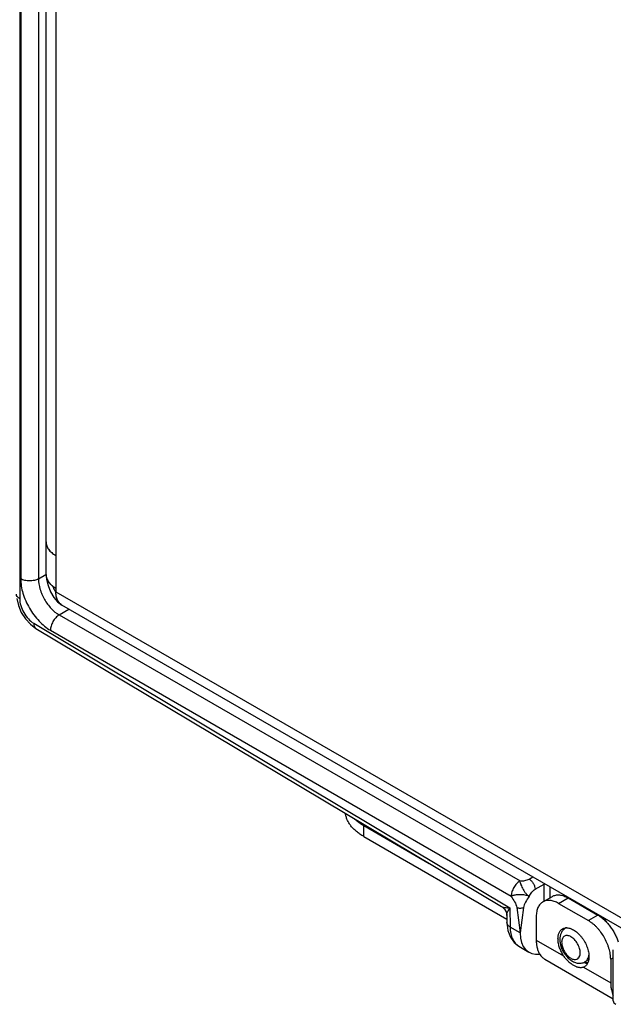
# Model space of a CAD drawing. Header units: inches. Extents: x 0 to 22, y 0 to 17.
# Tile 7 of 30: x 1.4 to 2.9, y 11.5 to 13.8. Entities that reach past the tile are written whole.
import ezdxf

# ---------------------------------------------------------------- set-up
doc = ezdxf.new("R2010")
doc.units = ezdxf.units.IN
doc.header["$LTSCALE"] = 1.21
doc.header["$MEASUREMENT"] = 0
doc.layers.get('0').update_dxf_attribs({"linetype": 'CONTINUOUS'})
for name, color, linetype in [('02___PRT_ALL_AXES', 7, 'CONTINUOUS'), ('03___PRT_ALL_CURVES', 7, 'CONTINUOUS'), ('FEATURES', 7, 'CONTINUOUS')]:
    doc.layers.add(name, color=color, linetype=linetype)

msp = doc.modelspace()

# ---------------------------------------------------------------- linework, layer by layer
at = {"color": 7, "linetype": 'CONTINUOUS'}
for p, q in [((1.4493, 14.8283), (1.4493, 12.452)), ((1.4516, 14.7783), (1.4516, 12.4994)), ((1.4938, 14.7782), (1.4938, 12.4992)), ((1.4938, 12.4992), (1.5117, 12.5097)), ((1.5431, 12.4134), (1.5664, 12.427)), ((1.5431, 12.4134), (2.6379, 11.7813)), ((1.4747, 12.3912), (1.4879, 12.3814)), ((1.4826, 12.3935), (2.6138, 11.7176)), ((1.4879, 12.3814), (2.5942, 11.7203)), ((1.5223, 12.3769), (2.6171, 11.7448)), ((2.6595, 11.7858), (2.6682, 11.7909)), ((2.6737, 11.7613), (2.6952, 11.7739)), ((2.6962, 11.7747), (2.6952, 11.7742)), ((2.6965, 11.7746), (2.6952, 11.7739)), ((2.6952, 11.7333), (2.6952, 11.7739)), ((2.7093, 11.7414), (2.7093, 11.7671)), ((2.6138, 11.7176), (2.6145, 11.6717)), ((2.6302, 11.7181), (2.6381, 11.6576)), ((2.6461, 11.718), (2.6381, 11.6576)), ((2.6063, 11.6993), (2.6066, 11.6823)), ((2.6066, 11.6823), (2.6066, 11.6823)), ((2.6381, 11.6576), (2.6145, 11.6717)), ((2.7473, 11.6697), (2.7459, 11.6689)), ((2.6351, 11.626), (2.6585, 11.612)), ((2.8595, 11.4962), (2.8595, 11.6176)), ((2.7899, 11.5872), (2.7945, 11.5856)), ((2.8009, 11.5937), (2.7921, 11.5888)), ((2.7943, 11.5877), (2.7921, 11.5888)), ((2.7986, 11.5864), (2.7943, 11.5877)), ((2.7945, 11.5856), (2.7981, 11.5849))]:
    msp.add_line(p, q, dxfattribs=at)
at = {"color": 3, "linetype": 'CONTINUOUS'}
for p, q in [((1.5118, 12.5095), (1.5118, 14.741)), ((1.5352, 14.7165), (1.5352, 12.4687)), ((1.5176, 12.5698), (1.5207, 12.5658)), ((1.5279, 12.4817), (1.5283, 12.4814)), ((1.5352, 12.4687), (2.931, 11.6628)), ((1.5381, 12.451), (1.5369, 12.4548)), ((2.8897, 11.663), (1.5497, 12.4367))]:
    msp.add_line(p, q, dxfattribs=at)
for points in [[(1.5118, 12.5096), (1.5127, 12.4987), (1.5166, 12.4832), (1.5228, 12.468)], [(1.5228, 12.468), (1.5305, 12.4549), (1.5391, 12.4447), (1.5497, 12.4367)]]:
    msp.add_lwpolyline(points, dxfattribs=at)
at = {"color": 7, "linetype": 'CONTINUOUS'}
for points in [[(1.4421, 12.4523), (1.4461, 12.4356), (1.4531, 12.4193), (1.4628, 12.4043), (1.4747, 12.3912)], [(2.5941, 11.7203), (2.5954, 11.7196), (2.6009, 11.7144), (2.6047, 11.7079), (2.6063, 11.7005), (2.6063, 11.6993)], [(2.6066, 11.6823), (2.6088, 11.6637), (2.6149, 11.6476), (2.6242, 11.6346), (2.6351, 11.626)]]:
    msp.add_lwpolyline(points, dxfattribs=at)
at = {"color": 3, "linetype": 'CONTINUOUS'}
msp.add_arc((1.5535, 12.5177), 0.044, 218.8071, 223.1308, dxfattribs=at)
at = {"color": 7, "linetype": 'CONTINUOUS'}
for centre, radius, start, end in [((2.7353, 11.774), 0.0401, 178.321, 180.15), ((2.7708, 11.6979), 0.0365, 96.4735, 100.1443), ((2.7786, 11.695), 0.0336, 95.8952, 97.7227), ((2.7217, 11.6027), 0.1445, 36.891, 41.1152), ((2.7107, 11.5956), 0.1594, 33.5792, 38.2278), ((2.7539, 11.6557), 0.0154, 114.4073, 121.2445), ((2.7901, 11.6434), 0.0578, 192.7882, 193.4196), ((2.7907, 11.6436), 0.0584, 193.4199, 194.2142), ((2.808, 11.6306), 0.0471, 246.0539, 247.3938)]:
    msp.add_arc(centre, radius, start, end, dxfattribs=at)
msp.add_ellipse((2.7094, 11.6981), major_axis=(0.0507, 0.0862), ratio=0.582439, start_param=-3.922737, end_param=-2.699546, dxfattribs=at)
at = {"color": 3, "linetype": 'CONTINUOUS'}
for points, knots in [([(1.5118, 12.5871), (1.5118, 12.5856), (1.512, 12.5825), (1.5132, 12.578), (1.5151, 12.5736), (1.5178, 12.5693), (1.5212, 12.5652), (1.5253, 12.5613), (1.53, 12.5577), (1.5334, 12.5555), (1.5352, 12.5544)], [0, 0, 0, 0, 0.10802, 0.218076, 0.331991, 0.451324, 0.577261, 0.710623, 0.851618, 1, 1, 1, 1]), ([(1.5118, 12.5871), (1.5118, 12.5858), (1.5119, 12.5833), (1.5125, 12.5809), (1.5128, 12.5796)], [0, 0, 0, 0, 0.496804, 1, 1, 1, 1]), ([(1.5118, 12.5096), (1.5118, 12.5091), (1.5118, 12.5071), (1.5121, 12.505), (1.5124, 12.5035)], [0, 0, 0, 0, 0.2489, 1, 1, 1, 1]), ([(1.5118, 12.5095), (1.5118, 12.5078), (1.5121, 12.5043), (1.5137, 12.4991), (1.5162, 12.4941), (1.5185, 12.491), (1.5197, 12.4895)], [0, 0, 0, 0, 0.236364, 0.478536, 0.731708, 1, 1, 1, 1]), ([(1.5124, 12.5035), (1.513, 12.5012), (1.5147, 12.4964), (1.5176, 12.4921), (1.5192, 12.4901)], [0, 0, 0, 0, 0.4826, 1, 1, 1, 1]), ([(1.5197, 12.4895), (1.5203, 12.4888), (1.5228, 12.4859), (1.5257, 12.4834), (1.528, 12.4817)], [0, 0, 0, 0, 0.239672, 1, 1, 1, 1]), ([(1.528, 12.4817), (1.5285, 12.4813), (1.5308, 12.4795), (1.5333, 12.478), (1.5352, 12.4769)], [0, 0, 0, 0, 0.243598, 1, 1, 1, 1]), ([(1.5283, 12.4814), (1.5284, 12.4808), (1.5287, 12.4795), (1.5294, 12.4776), (1.5302, 12.4756), (1.5308, 12.4742), (1.5312, 12.4736)], [0, 0, 0, 0, 0.220172, 0.468907, 0.733161, 1, 1, 1, 1]), ([(1.5312, 12.4736), (1.5315, 12.4731), (1.532, 12.472), (1.533, 12.4707), (1.534, 12.4695), (1.5348, 12.4689), (1.5352, 12.4687)], [0, 0, 0, 0, 0.282904, 0.548139, 0.788534, 1, 1, 1, 1]), ([(1.5497, 12.4367), (1.5485, 12.4373), (1.5463, 12.4389), (1.5434, 12.4417), (1.5409, 12.4451), (1.5388, 12.449), (1.5372, 12.4534), (1.536, 12.4582), (1.5353, 12.4633), (1.5352, 12.4669), (1.5352, 12.4687)], [0, 0, 0, 0, 0.108022, 0.218073, 0.331987, 0.451321, 0.577252, 0.710601, 0.851598, 1, 1, 1, 1]), ([(1.5369, 12.4548), (1.5363, 12.457), (1.5355, 12.4616), (1.5352, 12.4663), (1.5352, 12.4687)], [0, 0, 0, 0, 0.481836, 1, 1, 1, 1]), ([(1.5419, 12.4439), (1.5415, 12.4444), (1.54, 12.4466), (1.5389, 12.4491), (1.5381, 12.451)], [0, 0, 0, 0, 0.241782, 1, 1, 1, 1]), ([(1.5497, 12.4367), (1.5482, 12.4375), (1.5453, 12.4397), (1.5429, 12.4424), (1.5419, 12.4439)], [0, 0, 0, 0, 0.492036, 1, 1, 1, 1])]:
    msp.add_open_spline(points, degree=3, knots=knots, dxfattribs=at)
at = {"color": 7, "linetype": 'CONTINUOUS'}
for points, knots in [([(1.4516, 12.4994), (1.4516, 12.4878), (1.4559, 12.4633), (1.4711, 12.429), (1.4933, 12.3987), (1.5123, 12.3827), (1.5223, 12.3769)], [0, 0, 0, 0, 0.237149, 0.49999, 0.762838, 1, 1, 1, 1]), ([(1.4938, 12.4992), (1.4908, 12.4975), (1.4838, 12.495), (1.4727, 12.4939), (1.4615, 12.4951), (1.4546, 12.4976), (1.4516, 12.4994)], [0, 0, 0, 0, 0.237759, 0.500549, 0.76304, 1, 1, 1, 1]), ([(1.4938, 12.4992), (1.4938, 12.4911), (1.4967, 12.474), (1.5073, 12.4499), (1.5228, 12.4286), (1.5361, 12.4174), (1.5431, 12.4134)], [0, 0, 0, 0, 0.237478, 0.500221, 0.762847, 1, 1, 1, 1]), ([(1.4493, 12.452), (1.4471, 12.4533), (1.4432, 12.4562), (1.4414, 12.4609), (1.4414, 12.463)], [0, 0, 0, 0, 0.550743, 1, 1, 1, 1]), ([(1.4493, 12.452), (1.4493, 12.4465), (1.4513, 12.4349), (1.4585, 12.4186), (1.4689, 12.4041), (1.4779, 12.3964), (1.4826, 12.3935)], [0, 0, 0, 0, 0.236702, 0.498902, 0.761697, 1, 1, 1, 1]), ([(1.5431, 12.4134), (1.5402, 12.4116), (1.5346, 12.4068), (1.528, 12.3978), (1.5236, 12.3876), (1.5223, 12.3803), (1.5223, 12.3769)], [0, 0, 0, 0, 0.238297, 0.501097, 0.763301, 1, 1, 1, 1]), ([(1.4826, 12.3935), (1.4826, 12.391), (1.4831, 12.3863), (1.4861, 12.3824), (1.4879, 12.3814)], [0, 0, 0, 0, 0.552062, 1, 1, 1, 1]), ([(2.6379, 11.7813), (2.6349, 11.7795), (2.6293, 11.7747), (2.6228, 11.7657), (2.6183, 11.7555), (2.6171, 11.7482), (2.6171, 11.7448)], [0, 0, 0, 0, 0.238326, 0.501097, 0.763273, 1, 1, 1, 1]), ([(2.6379, 11.7813), (2.6375, 11.78), (2.6381, 11.7776), (2.6392, 11.7746), (2.6404, 11.771), (2.6422, 11.7664), (2.6452, 11.7609), (2.6479, 11.7565), (2.6504, 11.7532), (2.6522, 11.7511), (2.6541, 11.7491), (2.6561, 11.7467), (2.6579, 11.7448), (2.6593, 11.7447)], [0, 0, 0, 0, 0.097698, 0.156913, 0.219878, 0.355552, 0.500797, 0.646028, 0.715196, 0.781058, 0.843797, 0.903218, 1, 1, 1, 1]), ([(2.6379, 11.7813), (2.6418, 11.7813), (2.6491, 11.7819), (2.6564, 11.784), (2.6595, 11.7858)], [0, 0, 0, 0, 0.521332, 1, 1, 1, 1]), ([(2.6595, 11.7858), (2.6615, 11.7846), (2.6653, 11.7814), (2.6697, 11.7753), (2.6727, 11.7685), (2.6737, 11.7636), (2.6737, 11.7613)], [0, 0, 0, 0, 0.23728, 0.50062, 0.763368, 1, 1, 1, 1]), ([(2.6593, 11.7447), (2.6565, 11.7461), (2.6494, 11.7479), (2.6401, 11.7486), (2.632, 11.7483), (2.6271, 11.7476), (2.6234, 11.7469), (2.6204, 11.7464), (2.618, 11.7458), (2.6171, 11.7448)], [0, 0, 0, 0, 0.218139, 0.500174, 0.645644, 0.781301, 0.844144, 0.903365, 1, 1, 1, 1]), ([(2.6593, 11.7447), (2.6613, 11.7481), (2.6654, 11.7543), (2.6708, 11.7596), (2.6737, 11.7613)], [0, 0, 0, 0, 0.537718, 1, 1, 1, 1]), ([(2.6171, 11.7448), (2.6196, 11.7403), (2.6252, 11.7321), (2.6296, 11.7228), (2.6302, 11.7181)], [0, 0, 0, 0, 0.518515, 1, 1, 1, 1]), ([(2.6593, 11.7447), (2.6567, 11.74), (2.6512, 11.7319), (2.6467, 11.7226), (2.6461, 11.718)], [0, 0, 0, 0, 0.533586, 1, 1, 1, 1]), ([(2.5942, 11.7203), (2.5952, 11.7197), (2.5979, 11.7188), (2.6045, 11.7177), (2.6099, 11.7176), (2.6138, 11.7176)], [0, 0, 0, 0, 0.187373, 0.421281, 1, 1, 1, 1]), ([(2.6063, 11.6993), (2.6063, 11.7005), (2.6069, 11.7033), (2.6092, 11.7095), (2.6118, 11.7143), (2.6138, 11.7176)], [0, 0, 0, 0, 0.187339, 0.421247, 1, 1, 1, 1]), ([(2.6302, 11.7181), (2.6327, 11.7171), (2.6381, 11.7165), (2.6435, 11.7171), (2.6461, 11.718)], [0, 0, 0, 0, 0.499345, 1, 1, 1, 1]), ([(2.6145, 11.6717), (2.6123, 11.673), (2.6085, 11.6758), (2.6066, 11.6803), (2.6066, 11.6823)], [0, 0, 0, 0, 0.552044, 1, 1, 1, 1]), ([(2.6145, 11.6717), (2.6145, 11.6667), (2.6153, 11.6571), (2.6193, 11.6439), (2.6258, 11.6332), (2.6319, 11.6279), (2.6351, 11.626)], [0, 0, 0, 0, 0.288846, 0.548135, 0.781854, 1, 1, 1, 1]), ([(2.7459, 11.6689), (2.7437, 11.6675), (2.7396, 11.6641), (2.7339, 11.6552), (2.7324, 11.6471), (2.7324, 11.6419)], [0, 0, 0, 0, 0.248483, 0.496634, 1, 1, 1, 1]), ([(2.7324, 11.6419), (2.7324, 11.6409), (2.7325, 11.6372), (2.7331, 11.6334), (2.7337, 11.6306)], [0, 0, 0, 0, 0.243915, 1, 1, 1, 1]), ([(2.7809, 11.6102), (2.7809, 11.6139), (2.7796, 11.6215), (2.7748, 11.6322), (2.7679, 11.6417), (2.7608, 11.6477), (2.7548, 11.6506), (2.7506, 11.6516), (2.7466, 11.6515), (2.7431, 11.6502), (2.7403, 11.6478), (2.7374, 11.6431), (2.7368, 11.6387), (2.7368, 11.6357)], [0, 0, 0, 0, 0.138346, 0.29158, 0.444828, 0.583165, 0.643659, 0.697777, 0.746449, 0.791906, 0.837363, 0.886024, 1, 1, 1, 1]), ([(2.7368, 11.6357), (2.7368, 11.6328), (2.7377, 11.6267), (2.7409, 11.6178), (2.7458, 11.6094), (2.752, 11.6023), (2.7588, 11.5971), (2.7658, 11.5943), (2.7725, 11.5944), (2.776, 11.5968), (2.7772, 11.5982)], [0, 0, 0, 0, 0.132701, 0.27913, 0.430229, 0.575892, 0.707212, 0.818903, 0.912639, 1, 1, 1, 1]), ([(2.734, 11.6292), (2.7358, 11.6223), (2.7416, 11.6093), (2.7533, 11.596), (2.7647, 11.5888), (2.7738, 11.5857), (2.7833, 11.5853), (2.7893, 11.5873), (2.7921, 11.5888)], [0, 0, 0, 0, 0.265645, 0.526848, 0.649682, 0.767771, 0.883918, 1, 1, 1, 1]), ([(2.7772, 11.5982), (2.7778, 11.599), (2.7802, 11.6025), (2.7809, 11.6069), (2.7809, 11.6102)], [0, 0, 0, 0, 0.222464, 1, 1, 1, 1]), ([(2.7921, 11.5888), (2.7947, 11.5902), (2.7993, 11.5951), (2.8011, 11.6014), (2.8016, 11.6048)], [0, 0, 0, 0, 0.461577, 1, 1, 1, 1]), ([(2.8595, 11.4962), (2.8595, 11.4946), (2.8608, 11.4911), (2.8637, 11.489), (2.8653, 11.488)], [0, 0, 0, 0, 0.44925, 1, 1, 1, 1])]:
    msp.add_open_spline(points, degree=3, knots=knots, dxfattribs=at)
at = {"layer": '02___PRT_ALL_AXES', "color": 7, "linetype": 'CONTINUOUS'}
for p, q in [((2.6765, 11.6408), (2.7414, 11.6033)), ((2.6972, 11.595), (2.8595, 11.5013)), ((2.7909, 11.5774), (2.7884, 11.5762)), ((2.7884, 11.5762), (2.8533, 11.5387))]:
    msp.add_line(p, q, dxfattribs=at)
for centre, radius, start, end in [((2.7483, 11.6495), 0.0204, 95.0888, 97.6954), ((2.7484, 11.6488), 0.0211, 93.1346, 95.0971), ((2.7485, 11.6474), 0.0225, 87.5243, 93.1186), ((2.7791, 11.6437), 0.051, 180.0232, 182.3517), ((2.7769, 11.5965), 0.0241, 330.0319, 335.1792)]:
    msp.add_arc(centre, radius, start, end, dxfattribs=at)
for points, knots in [([(2.7281, 11.6436), (2.7281, 11.645), (2.7283, 11.6476), (2.7288, 11.6515), (2.7296, 11.655), (2.7308, 11.6582), (2.7324, 11.6611), (2.7343, 11.6637), (2.7364, 11.6658), (2.7381, 11.6669), (2.7389, 11.6674)], [0, 0, 0, 0, 0.148402, 0.2894, 0.422749, 0.54868, 0.668014, 0.781928, 0.89198, 1, 1, 1, 1]), ([(2.7389, 11.6674), (2.7399, 11.668), (2.7421, 11.669), (2.7444, 11.6695), (2.7456, 11.6697)], [0, 0, 0, 0, 0.493538, 1, 1, 1, 1]), ([(2.7494, 11.6699), (2.7509, 11.6698), (2.7539, 11.6694), (2.7583, 11.6681), (2.7629, 11.6661), (2.7675, 11.6634), (2.7721, 11.66), (2.7765, 11.6561), (2.7808, 11.6517), (2.7848, 11.6468), (2.7885, 11.6415), (2.7918, 11.6359), (2.7948, 11.6302), (2.7972, 11.6243), (2.7992, 11.6183), (2.8006, 11.6125), (2.8015, 11.6068), (2.8017, 11.603), (2.8017, 11.6012)], [0, 0, 0, 0, 0.046599, 0.096658, 0.150405, 0.207816, 0.268667, 0.332564, 0.398996, 0.467351, 0.536959, 0.607103, 0.677053, 0.746072, 0.813465, 0.878631, 0.941003, 1, 1, 1, 1]), ([(2.7414, 11.6033), (2.7404, 11.6048), (2.7386, 11.6079), (2.7361, 11.6126), (2.7338, 11.6175), (2.732, 11.6224), (2.7304, 11.6273), (2.7293, 11.6321), (2.7285, 11.6369), (2.7282, 11.64), (2.7282, 11.6416)], [0, 0, 0, 0, 0.131481, 0.263031, 0.393493, 0.521941, 0.64755, 0.769562, 0.88728, 1, 1, 1, 1]), ([(2.7884, 11.5762), (2.7876, 11.5759), (2.7859, 11.5754), (2.7832, 11.575), (2.7805, 11.575), (2.7776, 11.5754), (2.7747, 11.5761), (2.7716, 11.5772), (2.7685, 11.5785), (2.7654, 11.5802), (2.7622, 11.5822), (2.7578, 11.5853), (2.7525, 11.5898), (2.7466, 11.5961), (2.743, 11.6008), (2.7414, 11.6033)], [0, 0, 0, 0, 0.045381, 0.091382, 0.138884, 0.188635, 0.241198, 0.296887, 0.355849, 0.41805, 0.483346, 0.551481, 0.694896, 0.845404, 1, 1, 1, 1]), ([(2.7978, 11.5844), (2.7974, 11.5837), (2.7964, 11.5822), (2.7948, 11.5803), (2.793, 11.5787), (2.7916, 11.5778), (2.7909, 11.5774)], [0, 0, 0, 0, 0.260044, 0.511644, 0.757367, 1, 1, 1, 1]), ([(2.801, 11.5936), (2.8009, 11.5929), (2.8004, 11.5905), (2.7996, 11.588), (2.7988, 11.5863)], [0, 0, 0, 0, 0.261842, 1, 1, 1, 1]), ([(2.8017, 11.6012), (2.8017, 11.5999), (2.8016, 11.5973), (2.8013, 11.5948), (2.801, 11.5936)], [0, 0, 0, 0, 0.512395, 1, 1, 1, 1])]:
    msp.add_open_spline(points, degree=3, knots=knots, dxfattribs=at)
at = {"layer": '03___PRT_ALL_CURVES', "color": 40, "linetype": 'CONTINUOUS'}
for p, q in [((1.5121, 12.505), (1.5123, 12.5044)), ((1.5123, 12.5044), (1.5132, 12.5007)), ((1.5132, 12.5007), (1.5137, 12.4993)), ((1.5352, 12.4769), (1.5352, 12.4687)), ((1.5419, 12.4439), (1.5405, 12.446))]:
    msp.add_line(p, q, dxfattribs=at)
for points, knots in [([(1.5118, 12.5097), (1.5118, 12.5097), (1.5118, 12.5095), (1.5118, 12.5093), (1.5118, 12.5092), (1.5118, 12.509), (1.5118, 12.5086), (1.5118, 12.5081), (1.5119, 12.5073), (1.5119, 12.5065), (1.512, 12.5057), (1.5121, 12.5053), (1.5121, 12.505)], [0, 0, 0, 0, 0.0625, 0.125, 0.15625, 0.1875, 0.25, 0.375, 0.5, 0.75, 0.875, 1, 1, 1, 1]), ([(1.5137, 12.4993), (1.5138, 12.4991), (1.514, 12.4987), (1.5142, 12.4982), (1.5144, 12.4979), (1.5146, 12.4974), (1.5148, 12.4969), (1.5151, 12.4963), (1.5155, 12.4956), (1.5159, 12.495), (1.5162, 12.4944), (1.5166, 12.4937), (1.5169, 12.4932), (1.5172, 12.4928), (1.5174, 12.4925), (1.5176, 12.4922), (1.5178, 12.4919), (1.518, 12.4917), (1.5182, 12.4914), (1.5183, 12.4913), (1.5185, 12.491), (1.5188, 12.4907), (1.5192, 12.4901), (1.5195, 12.4897), (1.5197, 12.4895)], [0, 0, 0, 0, 0.0625, 0.125, 0.15625, 0.1875, 0.25, 0.3125, 0.375, 0.4375, 0.5, 0.5625, 0.625, 0.65625, 0.6875, 0.71875, 0.75, 0.78125, 0.8125, 0.828125, 0.84375, 0.875, 0.9375, 1, 1, 1, 1]), ([(1.5197, 12.4895), (1.52, 12.4892), (1.5205, 12.4886), (1.5211, 12.4879), (1.5216, 12.4873), (1.5222, 12.4868), (1.5229, 12.4861), (1.5236, 12.4854), (1.5242, 12.4848), (1.5248, 12.4843), (1.5254, 12.4838), (1.526, 12.4832), (1.5265, 12.4828), (1.527, 12.4824), (1.5277, 12.4819), (1.5283, 12.4814), (1.529, 12.4809), (1.5297, 12.4804), (1.5306, 12.4798), (1.5314, 12.4792), (1.532, 12.4788), (1.5324, 12.4786), (1.533, 12.4782), (1.534, 12.4776), (1.5348, 12.4771), (1.5352, 12.4769)], [0, 0, 0, 0, 0.0625, 0.125, 0.15625, 0.1875, 0.25, 0.3125, 0.34375, 0.375, 0.4375, 0.46875, 0.5, 0.53125, 0.5625, 0.625, 0.65625, 0.6875, 0.75, 0.8125, 0.828125, 0.84375, 0.875, 0.9375, 1, 1, 1, 1]), ([(1.5369, 12.4549), (1.5368, 12.4551), (1.5367, 12.4556), (1.5366, 12.4563), (1.5364, 12.4567), (1.5364, 12.457), (1.5363, 12.4573), (1.5363, 12.4576), (1.5361, 12.4582), (1.536, 12.4588), (1.5359, 12.4593), (1.5359, 12.4599), (1.5358, 12.4604), (1.5357, 12.461), (1.5356, 12.4614), (1.5356, 12.4618), (1.5355, 12.4624), (1.5355, 12.463), (1.5354, 12.4637), (1.5354, 12.4642), (1.5353, 12.4648), (1.5353, 12.4654), (1.5353, 12.4658), (1.5353, 12.466), (1.5352, 12.4664), (1.5352, 12.4669), (1.5352, 12.4677), (1.5352, 12.4684), (1.5352, 12.4687)], [0, 0, 0, 0, 0.0625, 0.125, 0.15625, 0.171875, 0.1875, 0.21875, 0.25, 0.3125, 0.34375, 0.375, 0.4375, 0.46875, 0.5, 0.53125, 0.5625, 0.625, 0.65625, 0.6875, 0.75, 0.78125, 0.8125, 0.828125, 0.84375, 0.875, 0.9375, 1, 1, 1, 1]), ([(1.5405, 12.446), (1.5404, 12.4462), (1.5403, 12.4465), (1.5401, 12.4468), (1.5399, 12.4471), (1.5397, 12.4475), (1.5395, 12.4479), (1.5392, 12.4485), (1.539, 12.449), (1.5387, 12.4496), (1.5385, 12.4501), (1.5383, 12.4507), (1.538, 12.4513), (1.5378, 12.4518), (1.5376, 12.4524), (1.5374, 12.453), (1.5372, 12.4538), (1.537, 12.4545), (1.5369, 12.4549)], [0, 0, 0, 0, 0.0625, 0.125, 0.15625, 0.1875, 0.25, 0.3125, 0.375, 0.4375, 0.5, 0.5625, 0.625, 0.6875, 0.75, 0.8125, 0.875, 1, 1, 1, 1]), ([(1.545, 12.4403), (1.5448, 12.4404), (1.5446, 12.4406), (1.5443, 12.441), (1.5441, 12.4412), (1.5439, 12.4413), (1.5438, 12.4415), (1.5436, 12.4417), (1.5435, 12.4418), (1.5434, 12.442), (1.5433, 12.4421), (1.5432, 12.4422), (1.5431, 12.4423), (1.5429, 12.4425), (1.5428, 12.4426), (1.5426, 12.443), (1.5422, 12.4434), (1.542, 12.4438), (1.5419, 12.4439)], [0, 0, 0, 0, 0.125, 0.25, 0.3125, 0.34375, 0.375, 0.4375, 0.46875, 0.5, 0.53125, 0.5625, 0.625, 0.65625, 0.6875, 0.75, 0.875, 1, 1, 1, 1])]:
    msp.add_open_spline(points, degree=3, knots=knots, dxfattribs=at)
msp.add_open_spline([(1.5497, 12.4367), (1.5489, 12.4372), (1.5472, 12.4382), (1.5457, 12.4396), (1.545, 12.4403)], degree=3, dxfattribs=at)
at = {"layer": 'FEATURES', "color": 7, "linetype": 'CONTINUOUS'}
for p, q in [((2.2667, 11.9129), (2.4224, 11.823)), ((2.2667, 11.8867), (2.2667, 11.9129)), ((2.2667, 11.8867), (2.6065, 11.6906)), ((2.6921, 11.7314), (2.7147, 11.7445)), ((2.7296, 11.7277), (2.7522, 11.7408)), ((2.7296, 11.7277), (2.8003, 11.6869)), ((2.7522, 11.7408), (2.8229, 11.7)), ((2.6765, 11.6971), (2.6765, 11.6408)), ((2.8229, 11.7), (2.8003, 11.6869)), ((2.8595, 11.5986), (2.8533, 11.595)), ((2.8533, 11.595), (2.8533, 11.5387))]:
    msp.add_line(p, q, dxfattribs=at)
for points, knots in [([(2.2667, 11.8867), (2.2636, 11.8885), (2.2577, 11.8922), (2.2496, 11.8983), (2.2424, 11.9049), (2.2363, 11.9117), (2.2313, 11.9189), (2.2273, 11.9263), (2.2245, 11.9339), (2.2235, 11.9391), (2.2232, 11.9417)], [0, 0, 0, 0, 0.146866, 0.286922, 0.420032, 0.546467, 0.666751, 0.781663, 0.892293, 1, 1, 1, 1]), ([(2.2454, 11.9284), (2.2485, 11.9255), (2.2554, 11.9199), (2.2628, 11.9151), (2.2667, 11.9129)], [0, 0, 0, 0, 0.484409, 1, 1, 1, 1]), ([(2.7147, 11.7445), (2.7159, 11.7452), (2.7185, 11.7464), (2.7227, 11.7476), (2.7273, 11.7481), (2.732, 11.748), (2.7369, 11.7471), (2.742, 11.7457), (2.7471, 11.7435), (2.7505, 11.7418), (2.7522, 11.7408)], [0, 0, 0, 0, 0.10801, 0.218058, 0.331994, 0.451352, 0.577272, 0.710488, 0.851412, 1, 1, 1, 1]), ([(2.6921, 11.7314), (2.6908, 11.7307), (2.6885, 11.7291), (2.6853, 11.726), (2.6827, 11.7224), (2.6804, 11.7182), (2.6787, 11.7135), (2.6774, 11.7084), (2.6767, 11.7029), (2.6765, 11.6991), (2.6765, 11.6971)], [0, 0, 0, 0, 0.108013, 0.218062, 0.332, 0.451359, 0.577278, 0.710493, 0.851415, 1, 1, 1, 1]), ([(2.7296, 11.7277), (2.7279, 11.7287), (2.7245, 11.7305), (2.7193, 11.7326), (2.7143, 11.7341), (2.7094, 11.7349), (2.7046, 11.7351), (2.7001, 11.7345), (2.6959, 11.7334), (2.6933, 11.7322), (2.6921, 11.7314)], [0, 0, 0, 0, 0.148588, 0.289512, 0.422728, 0.548648, 0.668006, 0.781942, 0.89199, 1, 1, 1, 1]), ([(2.8533, 11.595), (2.8533, 11.5971), (2.8531, 11.6013), (2.8523, 11.6077), (2.8511, 11.6142), (2.8493, 11.6209), (2.8471, 11.6276), (2.8435, 11.6366), (2.838, 11.6475), (2.8313, 11.6577), (2.8254, 11.6653), (2.8207, 11.6705), (2.8158, 11.6754), (2.8107, 11.6798), (2.8056, 11.6836), (2.802, 11.6859), (2.8003, 11.6869)], [0, 0, 0, 0, 0.055836, 0.114192, 0.174798, 0.237374, 0.301577, 0.367027, 0.499995, 0.632963, 0.698414, 0.762618, 0.825196, 0.885804, 0.944162, 1, 1, 1, 1]), ([(2.8229, 11.7), (2.8255, 11.6985), (2.8307, 11.695), (2.8381, 11.6889), (2.8451, 11.6817), (2.8517, 11.6737), (2.8578, 11.665), (2.8631, 11.6558), (2.8676, 11.6462), (2.8701, 11.6396), (2.8711, 11.6363)], [0, 0, 0, 0, 0.11096, 0.22878, 0.352301, 0.480085, 0.6105, 0.741804, 0.872218, 1, 1, 1, 1]), ([(2.6765, 11.6408), (2.6765, 11.6376), (2.6768, 11.6313), (2.6781, 11.6237), (2.6797, 11.6181), (2.6816, 11.613), (2.6834, 11.6094), (2.6848, 11.6072)], [0, 0, 0, 0, 0.276088, 0.534394, 0.656909, 0.775186, 1, 1, 1, 1]), ([(2.6848, 11.6072), (2.6856, 11.6059), (2.6874, 11.6035), (2.6903, 11.6002), (2.6936, 11.5973), (2.696, 11.5957), (2.6972, 11.595)], [0, 0, 0, 0, 0.258766, 0.510153, 0.756403, 1, 1, 1, 1]), ([(2.8533, 11.5387), (2.8533, 11.536), (2.8535, 11.5306), (2.855, 11.5206), (2.8572, 11.5134), (2.8593, 11.5092)], [0, 0, 0, 0, 0.272335, 0.529912, 1, 1, 1, 1])]:
    msp.add_open_spline(points, degree=3, knots=knots, dxfattribs=at)

doc.saveas('drawing.dxf')
